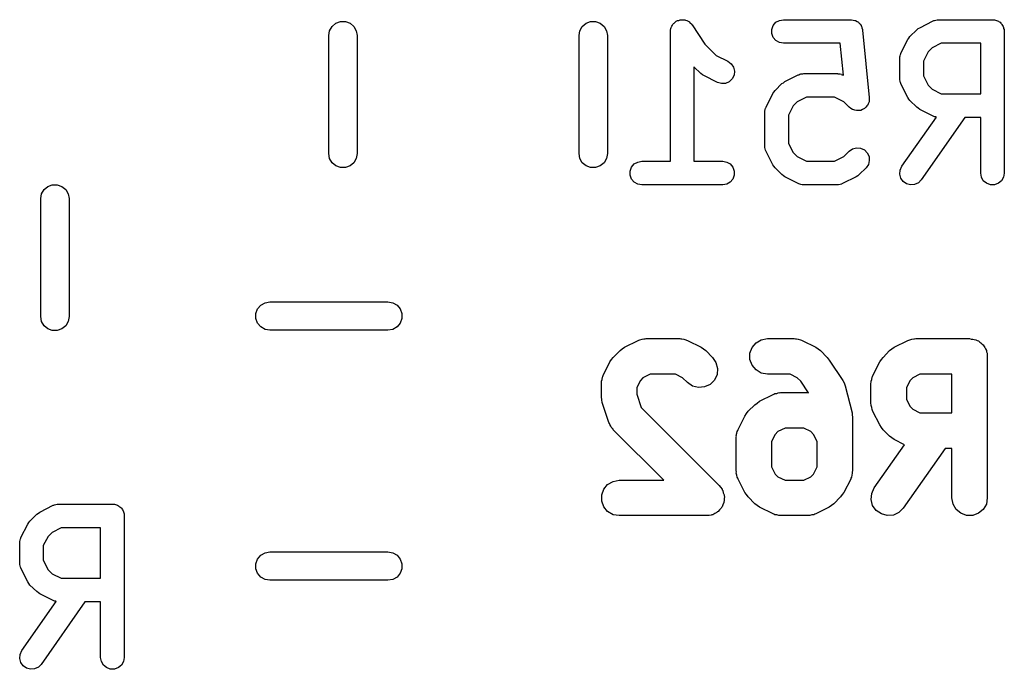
# Model space of a CAD drawing. Extents: x 93.7 to 160.2, y -161.6 to -97.7.
# Tile 14 of 30: x 149.8 to 153.9, y -159.7 to -157. Entities that reach past the tile are written whole.
import ezdxf

# ---------------------------------------------------------------- set-up
doc = ezdxf.new("R2010")
doc.units = 0
doc.header["$MEASUREMENT"] = 0
doc.layers.add('BLACK', color=7, linetype='CONTINUOUS')

msp = doc.modelspace()

# ---------------------------------------------------------------- linework, layer by layer
at = {"layer": 'Black'}
for p, q in [((151.094, -156.996), (151.11, -156.982)), ((151.11, -156.982), (151.129, -156.975)), ((151.129, -156.975), (151.15, -156.975)), ((151.15, -156.975), (151.17, -156.982)), ((151.17, -156.982), (151.186, -156.996)), ((152.154, -156.996), (152.17, -156.982)), ((152.17, -156.982), (152.189, -156.975)), ((152.189, -156.975), (152.21, -156.975)), ((152.21, -156.975), (152.23, -156.982)), ((152.23, -156.982), (152.246, -156.996)), ((152.533, -156.995), (152.536, -156.99)), ((152.536, -156.99), (152.539, -156.985)), ((152.539, -156.985), (152.541, -156.983)), ((152.541, -156.983), (152.543, -156.981)), ((152.543, -156.981), (152.548, -156.977)), ((152.548, -156.977), (152.552, -156.973)), ((152.552, -156.973), (152.555, -156.972)), ((152.555, -156.972), (152.557, -156.971)), ((152.557, -156.971), (152.563, -156.97)), ((152.563, -156.97), (152.569, -156.967)), ((152.569, -156.967), (152.572, -156.967)), ((152.572, -156.967), (152.574, -156.967)), ((152.574, -156.967), (152.58, -156.967)), ((152.58, -156.967), (152.586, -156.967)), ((152.586, -156.967), (152.589, -156.968)), ((152.589, -156.968), (152.591, -156.969)), ((152.591, -156.969), (152.597, -156.971)), ((152.597, -156.971), (152.602, -156.973)), ((152.602, -156.973), (152.605, -156.975)), ((152.605, -156.975), (152.607, -156.976)), ((152.607, -156.976), (152.611, -156.981)), ((152.611, -156.981), (152.616, -156.985)), ((152.616, -156.985), (152.617, -156.987)), ((152.617, -156.987), (152.619, -156.989)), ((152.619, -156.989), (152.673, -157.071)), ((152.957, -157.008), (152.963, -156.992)), ((152.963, -156.992), (152.974, -156.978)), ((152.974, -156.978), (152.989, -156.97)), ((152.989, -156.97), (153.006, -156.967)), ((153.006, -156.967), (153.292, -156.967)), ((153.292, -156.967), (153.294, -156.967)), ((153.294, -156.967), (153.295, -156.967)), ((153.295, -156.967), (153.302, -156.969)), ((153.302, -156.969), (153.309, -156.97)), ((153.309, -156.97), (153.31, -156.971)), ((153.31, -156.971), (153.312, -156.971)), ((153.312, -156.971), (153.318, -156.975)), ((153.318, -156.975), (153.324, -156.978)), ((153.324, -156.978), (153.325, -156.98)), ((153.325, -156.98), (153.327, -156.981)), ((153.327, -156.981), (153.331, -156.986)), ((153.331, -156.986), (153.335, -156.992)), ((153.335, -156.992), (153.336, -156.993)), ((153.584, -157.001), (153.641, -156.972)), ((153.641, -156.972), (153.644, -156.971)), ((153.644, -156.971), (153.646, -156.97)), ((153.646, -156.97), (153.652, -156.969)), ((153.652, -156.969), (153.657, -156.967)), ((153.657, -156.967), (153.66, -156.967)), ((153.66, -156.967), (153.663, -156.967)), ((153.663, -156.967), (153.892, -156.967)), ((153.892, -156.967), (153.896, -156.967)), ((153.896, -156.967), (153.9, -156.967)), ((153.9, -156.967), (153.905, -156.969)), ((153.905, -156.969), (153.909, -156.97)), ((153.909, -156.97), (153.913, -156.972)), ((153.913, -156.972), (153.917, -156.973)), ((153.917, -156.973), (153.92, -156.976)), ((153.92, -156.976), (153.924, -156.978)), ((153.924, -156.978), (153.927, -156.982)), ((153.927, -156.982), (153.93, -156.985)), ((153.93, -156.985), (153.932, -156.988)), ((153.932, -156.988), (153.935, -156.992)), ((153.935, -156.992), (153.937, -156.996)), ((151.08, -157.034), (151.083, -157.014)), ((151.08, -157.534), (151.08, -157.034)), ((151.083, -157.014), (151.094, -156.996)), ((151.186, -156.996), (151.196, -157.014)), ((151.196, -157.014), (151.2, -157.034)), ((151.2, -157.034), (151.2, -157.534)), ((152.14, -157.034), (152.143, -157.014)), ((152.14, -157.534), (152.14, -157.034)), ((152.143, -157.014), (152.154, -156.996)), ((152.246, -156.996), (152.256, -157.014)), ((152.256, -157.014), (152.26, -157.034)), ((152.26, -157.034), (152.26, -157.534)), ((152.527, -157.017), (152.528, -157.014)), ((152.527, -157.567), (152.527, -157.017)), ((152.528, -157.011), (152.529, -157.005)), ((152.528, -157.014), (152.528, -157.011)), ((152.529, -157.005), (152.53, -157)), ((152.53, -157), (152.532, -156.997)), ((152.532, -156.997), (152.533, -156.995)), ((152.957, -157.025), (152.957, -157.008)), ((152.963, -157.042), (152.957, -157.025)), ((153.336, -156.993), (153.337, -156.995)), ((153.337, -156.995), (153.339, -157.002)), ((153.339, -157.002), (153.341, -157.008)), ((153.341, -157.008), (153.341, -157.01)), ((153.341, -157.01), (153.341, -157.012)), ((153.341, -157.012), (153.37, -157.297)), ((153.542, -157.038), (153.571, -157.01)), ((153.571, -157.01), (153.577, -157.005)), ((153.577, -157.005), (153.584, -157.001)), ((153.937, -156.996), (153.939, -157)), ((153.939, -157), (153.939, -157.004)), ((153.939, -157.004), (153.941, -157.008)), ((153.941, -157.008), (153.941, -157.012)), ((153.941, -157.012), (153.942, -157.017)), ((153.942, -157.017), (153.942, -157.617)), ((152.673, -157.071), (152.721, -157.118)), ((152.974, -157.055), (152.963, -157.042)), ((152.989, -157.064), (152.974, -157.055)), ((153.006, -157.067), (152.989, -157.064)), ((153.246, -157.067), (153.006, -157.067)), ((153.26, -157.202), (153.246, -157.067)), ((153.504, -157.109), (153.533, -157.051)), ((153.533, -157.051), (153.538, -157.045)), ((153.538, -157.045), (153.542, -157.038)), ((153.675, -157.067), (153.636, -157.086)), ((153.842, -157.067), (153.675, -157.067)), ((153.842, -157.281), (153.842, -157.067)), ((153.501, -157.12), (153.502, -157.114)), ((153.502, -157.114), (153.503, -157.111)), ((153.503, -157.111), (153.504, -157.109)), ((153.619, -157.103), (153.599, -157.143)), ((153.636, -157.086), (153.619, -157.103)), ((152.721, -157.118), (152.771, -157.143)), ((152.771, -157.143), (152.785, -157.154)), ((152.785, -157.154), (152.795, -157.168)), ((153.499, -157.125), (153.501, -157.12)), ((153.499, -157.128), (153.499, -157.125)), ((153.499, -157.131), (153.499, -157.128)), ((153.499, -157.217), (153.499, -157.131)), ((153.599, -157.143), (153.599, -157.205)), ((152.656, -157.195), (152.627, -157.166)), ((152.627, -157.166), (152.627, -157.567)), ((152.663, -157.2), (152.656, -157.195)), ((152.669, -157.204), (152.663, -157.2)), ((152.795, -157.168), (152.799, -157.185)), ((152.799, -157.185), (152.797, -157.202)), ((153.069, -157.201), (153.072, -157.2)), ((153.072, -157.2), (153.075, -157.198)), ((153.075, -157.198), (153.08, -157.197)), ((153.08, -157.197), (153.086, -157.196)), ((153.086, -157.196), (153.089, -157.196)), ((153.089, -157.196), (153.092, -157.195)), ((153.092, -157.195), (153.235, -157.195)), ((153.235, -157.195), (153.237, -157.196)), ((153.237, -157.196), (153.24, -157.196)), ((153.24, -157.196), (153.246, -157.197)), ((153.246, -157.197), (153.252, -157.198)), ((153.252, -157.198), (153.254, -157.2)), ((153.254, -157.2), (153.257, -157.201)), ((152.727, -157.233), (152.669, -157.204)), ((152.743, -157.238), (152.727, -157.233)), ((152.76, -157.237), (152.743, -157.238)), ((152.776, -157.23), (152.76, -157.237)), ((152.789, -157.218), (152.776, -157.23)), ((152.797, -157.202), (152.789, -157.218)), ((152.971, -157.267), (152.999, -157.238)), ((152.999, -157.238), (153.006, -157.234)), ((153.006, -157.234), (153.012, -157.229)), ((153.012, -157.229), (153.069, -157.201)), ((153.257, -157.201), (153.26, -157.202)), ((153.499, -157.22), (153.499, -157.217)), ((153.499, -157.222), (153.499, -157.22)), ((153.501, -157.228), (153.499, -157.222)), ((153.502, -157.234), (153.501, -157.228)), ((153.503, -157.236), (153.502, -157.234)), ((153.504, -157.239), (153.503, -157.236)), ((153.533, -157.296), (153.504, -157.239)), ((153.599, -157.205), (153.619, -157.244)), ((152.933, -157.337), (152.961, -157.28)), ((152.961, -157.28), (152.966, -157.274)), ((152.966, -157.274), (152.971, -157.267)), ((153.619, -157.244), (153.636, -157.261)), ((153.636, -157.261), (153.675, -157.281)), ((153.675, -157.281), (153.842, -157.281)), ((153.064, -157.315), (153.047, -157.332)), ((153.104, -157.295), (153.064, -157.315)), ((153.223, -157.295), (153.104, -157.295)), ((153.262, -157.315), (153.223, -157.295)), ((153.285, -157.338), (153.262, -157.315)), ((153.365, -157.323), (153.362, -157.331)), ((153.369, -157.315), (153.365, -157.323)), ((153.37, -157.298), (153.369, -157.306)), ((153.369, -157.306), (153.369, -157.315)), ((153.369, -157.315), (153.369, -157.315)), ((153.369, -157.315), (153.369, -157.315)), ((153.37, -157.297), (153.37, -157.298)), ((153.37, -157.298), (153.37, -157.298)), ((153.538, -157.303), (153.533, -157.296)), ((153.542, -157.309), (153.538, -157.303)), ((153.571, -157.338), (153.542, -157.309)), ((152.927, -157.36), (152.928, -157.357)), ((152.927, -157.502), (152.927, -157.36)), ((152.928, -157.354), (152.929, -157.348)), ((152.928, -157.357), (152.928, -157.354)), ((152.929, -157.348), (152.93, -157.342)), ((152.93, -157.342), (152.932, -157.34)), ((152.932, -157.34), (152.933, -157.337)), ((153.047, -157.332), (153.027, -157.371)), ((153.292, -157.343), (153.285, -157.338)), ((153.285, -157.338), (153.285, -157.338)), ((153.285, -157.338), (153.285, -157.338)), ((153.299, -157.348), (153.292, -157.343)), ((153.3, -157.348), (153.299, -157.348)), ((153.299, -157.348), (153.299, -157.348)), ((153.308, -157.35), (153.3, -157.348)), ((153.316, -157.352), (153.308, -157.35)), ((153.317, -157.352), (153.316, -157.352)), ((153.316, -157.352), (153.316, -157.352)), ((153.325, -157.351), (153.317, -157.352)), ((153.333, -157.351), (153.325, -157.351)), ((153.334, -157.351), (153.333, -157.351)), ((153.341, -157.347), (153.334, -157.351)), ((153.334, -157.351), (153.334, -157.351)), ((153.349, -157.343), (153.341, -157.347)), ((153.355, -157.337), (153.349, -157.343)), ((153.349, -157.343), (153.349, -157.343)), ((153.349, -157.343), (153.349, -157.343)), ((153.361, -157.331), (153.355, -157.337)), ((153.362, -157.331), (153.361, -157.331)), ((153.361, -157.331), (153.361, -157.331)), ((153.577, -157.342), (153.571, -157.338)), ((153.584, -157.347), (153.577, -157.342)), ((153.641, -157.376), (153.584, -157.347)), ((153.027, -157.371), (153.027, -157.491)), ((153.508, -157.588), (153.654, -157.38)), ((153.775, -157.381), (153.59, -157.645)), ((153.644, -157.377), (153.641, -157.376)), ((153.646, -157.378), (153.644, -157.377)), ((153.652, -157.379), (153.646, -157.378)), ((153.654, -157.38), (153.652, -157.379)), ((153.842, -157.381), (153.775, -157.381)), ((153.842, -157.617), (153.842, -157.381)), ((153.027, -157.491), (153.047, -157.53)), ((151.083, -157.555), (151.08, -157.534)), ((151.2, -157.534), (151.196, -157.555)), ((152.143, -157.555), (152.14, -157.534)), ((152.26, -157.534), (152.256, -157.555)), ((152.928, -157.505), (152.927, -157.502)), ((152.928, -157.508), (152.928, -157.505)), ((152.929, -157.514), (152.928, -157.508)), ((152.93, -157.52), (152.929, -157.514)), ((152.932, -157.522), (152.93, -157.52)), ((152.933, -157.525), (152.932, -157.522)), ((152.961, -157.582), (152.933, -157.525)), ((153.047, -157.53), (153.064, -157.547)), ((153.262, -157.547), (153.285, -157.524)), ((153.285, -157.524), (153.299, -157.514)), ((153.299, -157.514), (153.316, -157.51)), ((153.316, -157.51), (153.333, -157.511)), ((153.333, -157.511), (153.349, -157.519)), ((153.349, -157.519), (153.361, -157.531)), ((153.361, -157.531), (153.369, -157.547)), ((151.094, -157.573), (151.083, -157.555)), ((151.11, -157.586), (151.094, -157.573)), ((151.186, -157.573), (151.17, -157.586)), ((151.196, -157.555), (151.186, -157.573)), ((152.154, -157.573), (152.143, -157.555)), ((152.17, -157.586), (152.154, -157.573)), ((152.246, -157.573), (152.23, -157.586)), ((152.256, -157.555), (152.246, -157.573)), ((152.374, -157.578), (152.389, -157.57)), ((152.389, -157.57), (152.406, -157.567)), ((152.406, -157.567), (152.527, -157.567)), ((152.627, -157.567), (152.749, -157.567)), ((152.749, -157.567), (152.766, -157.57)), ((152.766, -157.57), (152.781, -157.578)), ((153.064, -157.547), (153.104, -157.567)), ((153.104, -157.567), (153.223, -157.567)), ((153.223, -157.567), (153.262, -157.547)), ((153.37, -157.564), (153.366, -157.581)), ((153.369, -157.547), (153.37, -157.564)), ((151.129, -157.593), (151.11, -157.586)), ((151.15, -157.593), (151.129, -157.593)), ((151.17, -157.586), (151.15, -157.593)), ((152.189, -157.593), (152.17, -157.586)), ((152.21, -157.593), (152.189, -157.593)), ((152.23, -157.586), (152.21, -157.593)), ((152.357, -157.608), (152.363, -157.592)), ((152.357, -157.625), (152.357, -157.608)), ((152.363, -157.592), (152.374, -157.578)), ((152.781, -157.578), (152.792, -157.592)), ((152.792, -157.592), (152.798, -157.608)), ((152.798, -157.608), (152.798, -157.625)), ((152.966, -157.588), (152.961, -157.582)), ((152.971, -157.595), (152.966, -157.588)), ((152.999, -157.623), (152.971, -157.595)), ((153.356, -157.595), (153.327, -157.623)), ((153.366, -157.581), (153.356, -157.595)), ((153.499, -157.621), (153.501, -157.604)), ((153.501, -157.604), (153.508, -157.588)), ((153.845, -157.634), (153.842, -157.617)), ((153.942, -157.617), (153.939, -157.634)), ((152.363, -157.642), (152.357, -157.625)), ((152.374, -157.655), (152.363, -157.642)), ((152.389, -157.664), (152.374, -157.655)), ((152.781, -157.655), (152.766, -157.664)), ((152.792, -157.642), (152.781, -157.655)), ((152.798, -157.625), (152.792, -157.642)), ((153.006, -157.628), (152.999, -157.623)), ((153.012, -157.633), (153.006, -157.628)), ((153.069, -157.661), (153.012, -157.633)), ((153.314, -157.633), (153.257, -157.661)), ((153.321, -157.628), (153.314, -157.633)), ((153.327, -157.623), (153.321, -157.628)), ((153.504, -157.638), (153.499, -157.621)), ((153.514, -157.652), (153.504, -157.638)), ((153.528, -157.662), (153.514, -157.652)), ((153.578, -157.658), (153.562, -157.665)), ((153.59, -157.645), (153.578, -157.658)), ((153.853, -157.649), (153.845, -157.634)), ((153.867, -157.66), (153.853, -157.649)), ((153.93, -157.649), (153.917, -157.66)), ((153.939, -157.634), (153.93, -157.649)), ((149.862, -157.705), (149.873, -157.687)), ((149.873, -157.687), (149.889, -157.673)), ((149.889, -157.673), (149.908, -157.666)), ((149.908, -157.666), (149.929, -157.666)), ((149.929, -157.666), (149.949, -157.673)), ((149.949, -157.673), (149.965, -157.687)), ((149.965, -157.687), (149.975, -157.705)), ((152.406, -157.667), (152.389, -157.664)), ((152.749, -157.667), (152.406, -157.667)), ((152.766, -157.664), (152.749, -157.667)), ((153.072, -157.662), (153.069, -157.661)), ((153.075, -157.664), (153.072, -157.662)), ((153.08, -157.665), (153.075, -157.664)), ((153.086, -157.666), (153.08, -157.665)), ((153.089, -157.666), (153.086, -157.666)), ((153.092, -157.667), (153.089, -157.666)), ((153.235, -157.667), (153.092, -157.667)), ((153.237, -157.666), (153.235, -157.667)), ((153.24, -157.666), (153.237, -157.666)), ((153.246, -157.665), (153.24, -157.666)), ((153.252, -157.664), (153.246, -157.665)), ((153.254, -157.662), (153.252, -157.664)), ((153.257, -157.661), (153.254, -157.662)), ((153.545, -157.667), (153.528, -157.662)), ((153.562, -157.665), (153.545, -157.667)), ((153.883, -157.666), (153.867, -157.66)), ((153.9, -157.666), (153.883, -157.666)), ((153.917, -157.66), (153.9, -157.666)), ((149.859, -157.725), (149.862, -157.705)), ((149.859, -158.225), (149.859, -157.725)), ((149.975, -157.705), (149.979, -157.725)), ((149.979, -157.725), (149.979, -158.225)), ((150.771, -158.212), (150.778, -158.192)), ((150.778, -158.192), (150.792, -158.176)), ((150.792, -158.176), (150.81, -158.166)), ((150.81, -158.166), (150.83, -158.162)), ((150.83, -158.162), (151.33, -158.162)), ((151.33, -158.162), (151.351, -158.166)), ((151.351, -158.166), (151.369, -158.176)), ((151.369, -158.176), (151.382, -158.192)), ((151.382, -158.192), (151.389, -158.212)), ((149.862, -158.246), (149.859, -158.225)), ((149.979, -158.225), (149.975, -158.246)), ((150.771, -158.233), (150.771, -158.212)), ((150.778, -158.252), (150.771, -158.233)), ((151.389, -158.233), (151.382, -158.252)), ((151.389, -158.212), (151.389, -158.233)), ((149.873, -158.264), (149.862, -158.246)), ((149.889, -158.277), (149.873, -158.264)), ((149.908, -158.284), (149.889, -158.277)), ((149.929, -158.284), (149.908, -158.284)), ((149.949, -158.277), (149.929, -158.284)), ((149.965, -158.264), (149.949, -158.277)), ((149.975, -158.246), (149.965, -158.264)), ((150.792, -158.268), (150.778, -158.252)), ((150.81, -158.279), (150.792, -158.268)), ((150.83, -158.282), (150.81, -158.279)), ((151.33, -158.282), (150.83, -158.282)), ((151.351, -158.279), (151.33, -158.282)), ((151.369, -158.268), (151.351, -158.279)), ((151.382, -158.252), (151.369, -158.268)), ((152.333, -158.355), (152.39, -158.326)), ((152.39, -158.326), (152.394, -158.325)), ((152.394, -158.325), (152.398, -158.323)), ((152.398, -158.323), (152.407, -158.321)), ((152.407, -158.321), (152.415, -158.319)), ((152.415, -158.319), (152.42, -158.319)), ((152.42, -158.319), (152.424, -158.318)), ((152.424, -158.318), (152.567, -158.318)), ((152.567, -158.318), (152.571, -158.319)), ((152.571, -158.319), (152.575, -158.319)), ((152.575, -158.319), (152.584, -158.321)), ((152.584, -158.321), (152.592, -158.323)), ((152.592, -158.323), (152.596, -158.325)), ((152.596, -158.325), (152.6, -158.326)), ((152.6, -158.326), (152.657, -158.355)), ((152.89, -158.336), (152.912, -158.323)), ((152.912, -158.323), (152.938, -158.318)), ((152.938, -158.318), (153.052, -158.318)), ((153.052, -158.318), (153.057, -158.319)), ((153.057, -158.319), (153.061, -158.319)), ((153.061, -158.319), (153.069, -158.321)), ((153.069, -158.321), (153.078, -158.323)), ((153.078, -158.323), (153.082, -158.325)), ((153.082, -158.325), (153.086, -158.326)), ((153.086, -158.326), (153.143, -158.355)), ((153.476, -158.355), (153.533, -158.326)), ((153.533, -158.326), (153.537, -158.325)), ((153.537, -158.325), (153.541, -158.323)), ((153.541, -158.323), (153.55, -158.321)), ((153.55, -158.321), (153.558, -158.319)), ((153.558, -158.319), (153.562, -158.319)), ((153.562, -158.319), (153.567, -158.318)), ((153.567, -158.318), (153.795, -158.318)), ((153.795, -158.318), (153.802, -158.32)), ((153.802, -158.32), (153.808, -158.32)), ((153.808, -158.32), (153.814, -158.322)), ((153.814, -158.322), (153.821, -158.323)), ((153.821, -158.323), (153.827, -158.326)), ((153.827, -158.326), (153.833, -158.328)), ((152.285, -158.398), (152.314, -158.369)), ((152.314, -158.369), (152.323, -158.362)), ((152.323, -158.362), (152.333, -158.355)), ((152.657, -158.355), (152.667, -158.362)), ((152.667, -158.362), (152.677, -158.369)), ((152.677, -158.369), (152.705, -158.398)), ((152.864, -158.38), (152.873, -158.356)), ((152.873, -158.356), (152.89, -158.336)), ((153.143, -158.355), (153.153, -158.362)), ((153.153, -158.362), (153.163, -158.369)), ((153.163, -158.369), (153.191, -158.398)), ((153.428, -158.398), (153.456, -158.369)), ((153.456, -158.369), (153.466, -158.362)), ((153.466, -158.362), (153.476, -158.355)), ((153.833, -158.328), (153.838, -158.333)), ((153.838, -158.333), (153.843, -158.336)), ((153.843, -158.336), (153.848, -158.341)), ((153.848, -158.341), (153.853, -158.345)), ((153.853, -158.345), (153.856, -158.351)), ((153.856, -158.351), (153.86, -158.356)), ((153.86, -158.356), (153.862, -158.362)), ((153.862, -158.362), (153.866, -158.368)), ((153.866, -158.368), (153.867, -158.374)), ((152.271, -158.417), (152.278, -158.407)), ((152.278, -158.407), (152.285, -158.398)), ((152.705, -158.398), (152.72, -158.419)), ((152.864, -158.406), (152.864, -158.38)), ((152.873, -158.431), (152.864, -158.406)), ((153.191, -158.398), (153.195, -158.404)), ((153.195, -158.404), (153.2, -158.409)), ((153.2, -158.409), (153.258, -158.495)), ((153.414, -158.417), (153.421, -158.407)), ((153.421, -158.407), (153.428, -158.398)), ((153.867, -158.374), (153.869, -158.38)), ((153.869, -158.38), (153.869, -158.387)), ((153.869, -158.387), (153.87, -158.393)), ((153.87, -158.393), (153.87, -158.993)), ((152.242, -158.474), (152.271, -158.417)), ((152.72, -158.419), (152.727, -158.444)), ((152.727, -158.444), (152.725, -158.47)), ((152.89, -158.451), (152.873, -158.431)), ((152.912, -158.464), (152.89, -158.451)), ((153.385, -158.474), (153.414, -158.417)), ((152.235, -158.499), (152.238, -158.491)), ((152.238, -158.491), (152.239, -158.482)), ((152.239, -158.482), (152.241, -158.478)), ((152.241, -158.478), (152.242, -158.474)), ((152.411, -158.484), (152.4, -158.495)), ((152.441, -158.468), (152.411, -158.484)), ((152.549, -158.468), (152.441, -158.468)), ((152.579, -158.484), (152.549, -158.468)), ((152.599, -158.504), (152.579, -158.484)), ((152.714, -158.494), (152.695, -158.512)), ((152.725, -158.47), (152.714, -158.494)), ((152.938, -158.468), (152.912, -158.464)), ((153.035, -158.468), (152.938, -158.468)), ((153.065, -158.484), (153.035, -158.468)), ((153.08, -158.498), (153.065, -158.484)), ((153.378, -158.499), (153.38, -158.491)), ((153.38, -158.491), (153.382, -158.482)), ((153.382, -158.482), (153.384, -158.478)), ((153.384, -158.478), (153.385, -158.474)), ((153.554, -158.484), (153.543, -158.495)), ((153.584, -158.468), (153.554, -158.484)), ((153.72, -158.468), (153.584, -158.468)), ((153.72, -158.633), (153.72, -158.468)), ((152.235, -158.503), (152.235, -158.499)), ((152.235, -158.508), (152.235, -158.503)), ((152.235, -158.565), (152.235, -158.508)), ((152.4, -158.495), (152.385, -158.525)), ((152.385, -158.525), (152.385, -158.553)), ((152.621, -158.519), (152.599, -158.504)), ((152.646, -158.525), (152.621, -158.519)), ((152.672, -158.523), (152.646, -158.525)), ((152.695, -158.512), (152.672, -158.523)), ((153.113, -158.548), (153.08, -158.498)), ((153.258, -158.495), (153.263, -158.506)), ((153.263, -158.506), (153.268, -158.518)), ((153.268, -158.518), (153.297, -158.632)), ((153.377, -158.508), (153.378, -158.503)), ((153.377, -158.593), (153.377, -158.508)), ((153.378, -158.503), (153.378, -158.499)), ((153.543, -158.495), (153.527, -158.525)), ((153.527, -158.525), (153.527, -158.576)), ((152.237, -158.577), (152.235, -158.565)), ((152.238, -158.589), (152.237, -158.577)), ((152.385, -158.553), (152.404, -158.61)), ((152.905, -158.583), (152.962, -158.555)), ((152.962, -158.555), (152.966, -158.554)), ((152.966, -158.554), (152.97, -158.551)), ((152.97, -158.551), (152.978, -158.55)), ((152.978, -158.55), (152.987, -158.547)), ((152.987, -158.547), (152.991, -158.548)), ((152.991, -158.548), (152.995, -158.547)), ((152.995, -158.547), (153.11, -158.547)), ((153.11, -158.547), (153.113, -158.548)), ((153.527, -158.576), (153.543, -158.606)), ((152.267, -158.674), (152.238, -158.589)), ((152.404, -158.61), (152.734, -158.94)), ((152.856, -158.626), (152.885, -158.598)), ((152.885, -158.598), (152.895, -158.591)), ((152.895, -158.591), (152.905, -158.583)), ((153.378, -158.598), (153.377, -158.593)), ((153.378, -158.602), (153.378, -158.598)), ((153.38, -158.61), (153.378, -158.602)), ((153.382, -158.619), (153.38, -158.61)), ((153.384, -158.623), (153.382, -158.619)), ((153.543, -158.606), (153.554, -158.617)), ((153.554, -158.617), (153.584, -158.633)), ((152.814, -158.703), (152.842, -158.646)), ((152.842, -158.646), (152.85, -158.636)), ((152.85, -158.636), (152.856, -158.626)), ((153.297, -158.632), (153.297, -158.641)), ((153.297, -158.641), (153.299, -158.651)), ((153.299, -158.651), (153.299, -158.879)), ((153.385, -158.627), (153.384, -158.623)), ((153.414, -158.684), (153.385, -158.627)), ((153.584, -158.633), (153.72, -158.633)), ((152.269, -158.678), (152.267, -158.674)), ((152.27, -158.682), (152.269, -158.678)), ((152.275, -158.689), (152.27, -158.682)), ((152.279, -158.697), (152.275, -158.689)), ((152.283, -158.7), (152.279, -158.697)), ((152.285, -158.704), (152.283, -158.7)), ((153.013, -158.697), (152.983, -158.712)), ((153.092, -158.697), (153.013, -158.697)), ((153.122, -158.712), (153.092, -158.697)), ((153.421, -158.694), (153.414, -158.684)), ((153.428, -158.704), (153.421, -158.694)), ((152.5, -158.918), (152.285, -158.704)), ((152.806, -158.728), (152.809, -158.719)), ((152.807, -158.732), (152.806, -158.728)), ((152.806, -158.736), (152.807, -158.732)), ((152.806, -158.879), (152.806, -158.736)), ((152.809, -158.719), (152.81, -158.711)), ((152.81, -158.711), (152.813, -158.707)), ((152.813, -158.707), (152.814, -158.703)), ((152.971, -158.724), (152.956, -158.754)), ((152.983, -158.712), (152.971, -158.724)), ((153.134, -158.724), (153.122, -158.712)), ((153.149, -158.754), (153.134, -158.724)), ((153.456, -158.732), (153.428, -158.704)), ((153.466, -158.739), (153.456, -158.732)), ((153.476, -158.746), (153.466, -158.739)), ((152.956, -158.754), (152.956, -158.861)), ((153.149, -158.861), (153.149, -158.754)), ((153.391, -158.95), (153.519, -158.768)), ((153.519, -158.768), (153.476, -158.746)), ((153.691, -158.783), (153.514, -159.036)), ((153.72, -158.783), (153.691, -158.783)), ((153.72, -158.993), (153.72, -158.783)), ((152.956, -158.861), (152.971, -158.892)), ((153.134, -158.892), (153.149, -158.861)), ((152.807, -158.883), (152.806, -158.879)), ((152.806, -158.888), (152.807, -158.883)), ((152.809, -158.896), (152.806, -158.888)), ((152.81, -158.905), (152.809, -158.896)), ((152.813, -158.909), (152.81, -158.905)), ((152.814, -158.913), (152.813, -158.909)), ((152.971, -158.892), (152.983, -158.903)), ((152.983, -158.903), (153.013, -158.918)), ((153.092, -158.918), (153.122, -158.903)), ((153.122, -158.903), (153.134, -158.892)), ((153.292, -158.909), (153.291, -158.913)), ((153.294, -158.905), (153.292, -158.909)), ((153.296, -158.896), (153.294, -158.905)), ((153.298, -158.888), (153.296, -158.896)), ((153.299, -158.879), (153.298, -158.883)), ((153.298, -158.883), (153.298, -158.888)), ((152.245, -158.956), (152.261, -158.936)), ((152.261, -158.936), (152.284, -158.923)), ((152.284, -158.923), (152.31, -158.918)), ((152.31, -158.918), (152.5, -158.918)), ((152.734, -158.94), (152.74, -158.948)), ((152.74, -158.948), (152.746, -158.956)), ((152.842, -158.97), (152.814, -158.913)), ((153.013, -158.918), (153.092, -158.918)), ((153.291, -158.913), (153.262, -158.97)), ((153.38, -158.974), (153.391, -158.95)), ((152.236, -158.98), (152.245, -158.956)), ((152.236, -159.006), (152.236, -158.98)), ((152.746, -158.956), (152.747, -158.959)), ((152.747, -158.959), (152.749, -158.962)), ((152.749, -158.962), (152.751, -158.971)), ((152.751, -158.971), (152.755, -158.98)), ((152.755, -158.98), (152.755, -158.984)), ((152.755, -158.984), (152.756, -158.987)), ((152.756, -158.987), (152.755, -158.997)), ((152.85, -158.979), (152.842, -158.97)), ((152.856, -158.989), (152.85, -158.979)), ((152.885, -159.018), (152.856, -158.989)), ((153.248, -158.989), (153.22, -159.018)), ((153.255, -158.979), (153.248, -158.989)), ((153.262, -158.97), (153.255, -158.979)), ((153.378, -159), (153.38, -158.974)), ((153.725, -159.019), (153.72, -158.993)), ((153.87, -158.993), (153.866, -159.019)), ((149.855, -159.053), (149.912, -159.024)), ((149.912, -159.024), (149.915, -159.023)), ((149.915, -159.023), (149.917, -159.022)), ((149.917, -159.022), (149.923, -159.021)), ((149.923, -159.021), (149.929, -159.019)), ((149.929, -159.019), (149.932, -159.02)), ((149.932, -159.02), (149.934, -159.019)), ((149.934, -159.019), (150.163, -159.019)), ((150.163, -159.019), (150.167, -159.02)), ((150.167, -159.02), (150.172, -159.02)), ((150.172, -159.02), (150.176, -159.021)), ((150.176, -159.021), (150.18, -159.022)), ((150.18, -159.022), (150.184, -159.024)), ((150.184, -159.024), (150.188, -159.026)), ((150.188, -159.026), (150.191, -159.029)), ((150.191, -159.029), (150.195, -159.031)), ((150.195, -159.031), (150.198, -159.034)), ((150.198, -159.034), (150.201, -159.037)), ((152.245, -159.031), (152.236, -159.006)), ((152.261, -159.051), (152.245, -159.031)), ((152.742, -159.036), (152.735, -159.043)), ((152.744, -159.033), (152.742, -159.036)), ((152.746, -159.031), (152.744, -159.033)), ((152.749, -159.022), (152.746, -159.031)), ((152.753, -159.013), (152.749, -159.022)), ((152.754, -159.01), (152.753, -159.013)), ((152.755, -159.006), (152.754, -159.01)), ((152.755, -158.997), (152.755, -159.006)), ((152.895, -159.025), (152.885, -159.018)), ((152.905, -159.032), (152.895, -159.025)), ((152.962, -159.06), (152.905, -159.032)), ((153.2, -159.032), (153.143, -159.06)), ((153.21, -159.025), (153.2, -159.032)), ((153.22, -159.018), (153.21, -159.025)), ((153.384, -159.025), (153.378, -159)), ((153.399, -159.046), (153.384, -159.025)), ((153.514, -159.036), (153.495, -159.055)), ((153.738, -159.042), (153.725, -159.019)), ((153.866, -159.019), (153.853, -159.042)), ((149.813, -159.091), (149.842, -159.062)), ((149.842, -159.062), (149.849, -159.058)), ((149.849, -159.058), (149.855, -159.053)), ((150.201, -159.037), (150.204, -159.041)), ((150.204, -159.041), (150.206, -159.044)), ((150.206, -159.044), (150.208, -159.048)), ((150.208, -159.048), (150.21, -159.052)), ((150.21, -159.052), (150.211, -159.056)), ((150.211, -159.056), (150.212, -159.06)), ((150.212, -159.06), (150.212, -159.065)), ((150.212, -159.065), (150.213, -159.069)), ((150.213, -159.069), (150.213, -159.669)), ((152.284, -159.064), (152.261, -159.051)), ((152.31, -159.068), (152.284, -159.064)), ((152.681, -159.068), (152.31, -159.068)), ((152.691, -159.067), (152.681, -159.068)), ((152.7, -159.066), (152.691, -159.067)), ((152.703, -159.064), (152.7, -159.066)), ((152.707, -159.064), (152.703, -159.064)), ((152.715, -159.059), (152.707, -159.064)), ((152.724, -159.055), (152.715, -159.059)), ((152.726, -159.052), (152.724, -159.055)), ((152.729, -159.051), (152.726, -159.052)), ((152.735, -159.043), (152.729, -159.051)), ((152.966, -159.062), (152.962, -159.06)), ((152.97, -159.064), (152.966, -159.062)), ((152.978, -159.065), (152.97, -159.064)), ((152.987, -159.068), (152.978, -159.065)), ((152.991, -159.068), (152.987, -159.068)), ((152.995, -159.068), (152.991, -159.068)), ((153.11, -159.068), (152.995, -159.068)), ((153.114, -159.068), (153.11, -159.068)), ((153.118, -159.068), (153.114, -159.068)), ((153.127, -159.065), (153.118, -159.068)), ((153.135, -159.064), (153.127, -159.065)), ((153.139, -159.062), (153.135, -159.064)), ((153.143, -159.06), (153.139, -159.062)), ((153.421, -159.061), (153.399, -159.046)), ((153.446, -159.068), (153.421, -159.061)), ((153.472, -159.066), (153.446, -159.068)), ((153.495, -159.055), (153.472, -159.066)), ((153.758, -159.058), (153.738, -159.042)), ((153.782, -159.067), (153.758, -159.058)), ((153.808, -159.067), (153.782, -159.067)), ((153.833, -159.058), (153.808, -159.067)), ((153.853, -159.042), (153.833, -159.058)), ((149.775, -159.161), (149.804, -159.104)), ((149.804, -159.104), (149.809, -159.097)), ((149.809, -159.097), (149.813, -159.091)), ((149.946, -159.119), (149.907, -159.139)), ((150.113, -159.119), (149.946, -159.119)), ((150.113, -159.333), (150.113, -159.119)), ((149.775, -159.164), (149.775, -159.161)), ((149.89, -159.156), (149.87, -159.195)), ((149.907, -159.139), (149.89, -159.156)), ((149.77, -159.178), (149.772, -159.172)), ((149.771, -159.18), (149.77, -159.178)), ((149.77, -159.183), (149.771, -159.18)), ((149.77, -159.269), (149.77, -159.183)), ((149.772, -159.172), (149.773, -159.166)), ((149.773, -159.166), (149.775, -159.164)), ((149.87, -159.195), (149.87, -159.257)), ((150.778, -159.252), (150.792, -159.236)), ((150.792, -159.236), (150.81, -159.226)), ((150.81, -159.226), (150.83, -159.222)), ((150.83, -159.222), (151.33, -159.222)), ((151.33, -159.222), (151.351, -159.226)), ((151.351, -159.226), (151.369, -159.236)), ((151.369, -159.236), (151.382, -159.252)), ((149.771, -159.272), (149.77, -159.269)), ((149.77, -159.275), (149.771, -159.272)), ((149.772, -159.28), (149.77, -159.275)), ((149.773, -159.286), (149.772, -159.28)), ((149.775, -159.289), (149.773, -159.286)), ((149.87, -159.257), (149.89, -159.297)), ((150.771, -159.272), (150.778, -159.252)), ((150.771, -159.293), (150.771, -159.272)), ((151.382, -159.252), (151.389, -159.272)), ((151.389, -159.272), (151.389, -159.293)), ((149.775, -159.291), (149.775, -159.289)), ((149.804, -159.349), (149.775, -159.291)), ((149.89, -159.297), (149.907, -159.314)), ((149.907, -159.314), (149.946, -159.333)), ((150.778, -159.312), (150.771, -159.293)), ((150.792, -159.328), (150.778, -159.312)), ((150.81, -159.339), (150.792, -159.328)), ((151.369, -159.328), (151.351, -159.339)), ((151.382, -159.312), (151.369, -159.328)), ((151.389, -159.293), (151.382, -159.312)), ((149.809, -159.355), (149.804, -159.349)), ((149.813, -159.362), (149.809, -159.355)), ((149.842, -159.39), (149.813, -159.362)), ((149.946, -159.333), (150.113, -159.333)), ((150.83, -159.342), (150.81, -159.339)), ((151.33, -159.342), (150.83, -159.342)), ((151.351, -159.339), (151.33, -159.342)), ((149.849, -159.395), (149.842, -159.39)), ((149.855, -159.399), (149.849, -159.395)), ((149.912, -159.428), (149.855, -159.399)), ((149.779, -159.64), (149.925, -159.432)), ((150.046, -159.433), (149.861, -159.698)), ((149.915, -159.429), (149.912, -159.428)), ((149.917, -159.43), (149.915, -159.429)), ((149.923, -159.431), (149.917, -159.43)), ((149.925, -159.432), (149.923, -159.431)), ((150.113, -159.433), (150.046, -159.433)), ((150.113, -159.669), (150.113, -159.433)), ((149.77, -159.673), (149.772, -159.656)), ((149.772, -159.656), (149.779, -159.64)), ((149.775, -159.69), (149.77, -159.673)), ((149.785, -159.704), (149.775, -159.69)), ((149.799, -159.714), (149.785, -159.704)), ((149.861, -159.698), (149.849, -159.71)), ((150.116, -159.686), (150.113, -159.669)), ((150.125, -159.701), (150.116, -159.686)), ((150.138, -159.712), (150.125, -159.701)), ((150.201, -159.701), (150.188, -159.712)), ((150.21, -159.686), (150.201, -159.701)), ((150.213, -159.669), (150.21, -159.686)), ((149.816, -159.719), (149.799, -159.714)), ((149.833, -159.717), (149.816, -159.719)), ((149.849, -159.71), (149.833, -159.717)), ((150.154, -159.718), (150.138, -159.712)), ((150.172, -159.718), (150.154, -159.718)), ((150.188, -159.712), (150.172, -159.718))]:
    msp.add_line(p, q, dxfattribs=at)

doc.saveas('drawing.dxf')
